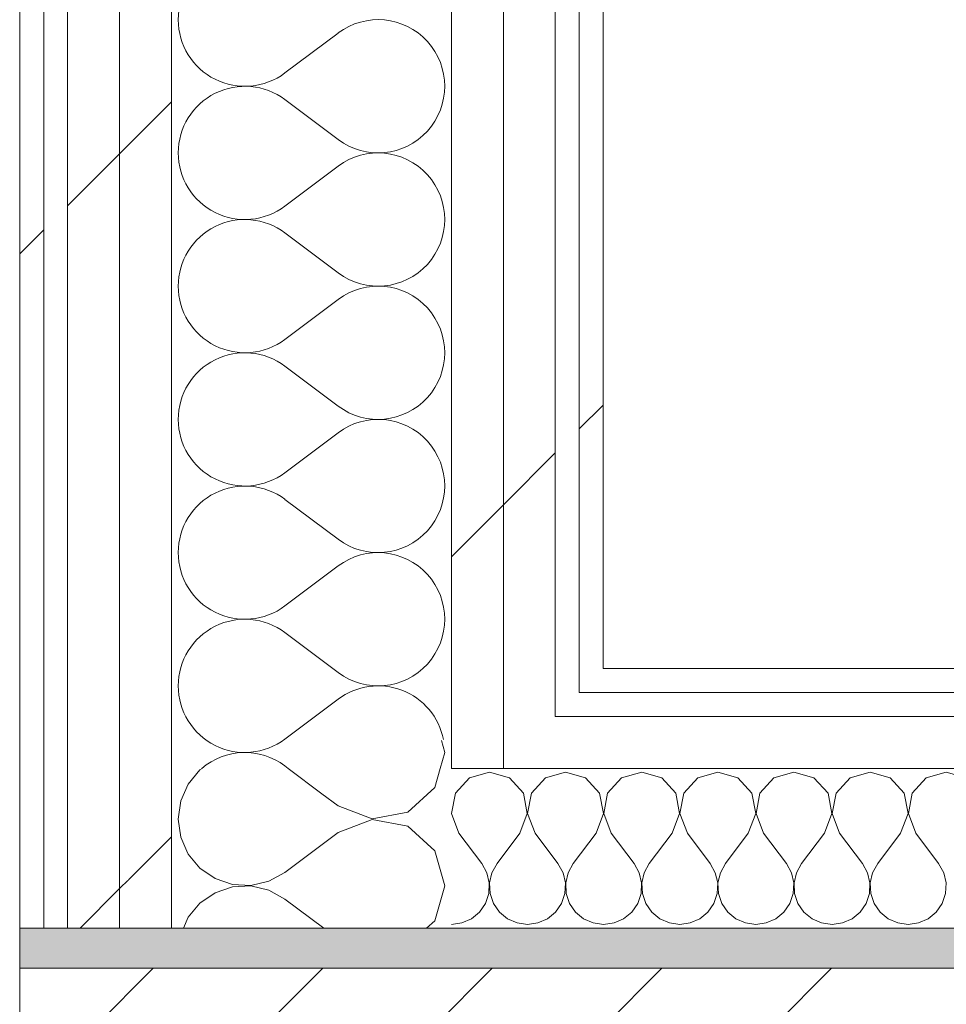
# Model space of a CAD drawing. Header units: millimetres. Extents: x -30280 to 19093, y -17460 to 4378.
# Tile 19 of 188: x -28051 to -27819, y -1213 to -967. Entities that reach past the tile are written whole.
import ezdxf

# ---------------------------------------------------------------- set-up
doc = ezdxf.new("R2010")
doc.units = ezdxf.units.MM
doc.header["$MEASUREMENT"] = 0
doc.linetypes.add('Wipeout_Contour', pattern=[1000, 0, -1000])
for name, color, linetype in [('12_FAÇ_Façana', 7, 'Continuous'), ('Nuevo_06_COT_Generals', 7, 'Continuous'), ('Nuevo_08_E_Envans secs', 7, 'Continuous')]:
    doc.layers.add(name, color=color, linetype=linetype)
for name, color, linetype, lineweight, true_color in [('12_FAÇ_Façana_Pluma_Nº__176', 7, 'Continuous', 15, 0x93a0c6), ('Nuevo_08_E_Envans secs_Pluma_Nº__102', 7, 'Continuous', 5, 0xcccccc), ('Nuevo_08_E_Envans secs_Pluma_Nº__171', 171, 'Continuous', 13, 0xaaaaff), ('Nuevo_08_E_Envans secs_Pluma_Nº__177', 7, 'Continuous', 15, 0xf7e046)]:
    doc.layers.add(name, color=color, linetype=linetype, lineweight=lineweight, true_color=true_color)
for name, color, linetype, lineweight in [('12_FAÇ_Façana_Pluma_Nº__2', 8, 'Continuous', 5), ('12_FAÇ_Façana_Pluma_Nº__7', 7, 'Continuous', 5), ('Nuevo_06_COT_Generals_Pluma_Nº__1', 7, 'Continuous', 5), ('Nuevo_08_E_Envans secs_Pluma_Nº__1', 7, 'Continuous', 5)]:
    doc.layers.add(name, color=color, linetype=linetype, lineweight=lineweight)
doc.styles.add('Estilo_Generado_1', font='txt')
doc.dimstyles.new('Estilo_Generado__2', dxfattribs={"dimtxt": 100, "dimasz": 38, "dimexe": 0.18, "dimexo": 300, "dimgap": 0, "dimtad": 1, "dimlfac": 0.001, "dimzin": 0, "dimdsep": 46, "dimtxsty": 'Estilo_Generado_1', "dimblk": 'ARROWHEAD_2', "dimblk1": 'ARROWHEAD_2', "dimblk2": 'ARROWHEAD_2', "dimcen": 0.09, "dimclrd": 7, "dimclre": 7, "dimclrt": 7, "dimadec": 0, "dimazin": 0, "dimtfac": 1, "dimtdec": 4, "dimtmove": 0, "dimatfit": 3, "dimfxl": 0, "dimtolj": 1, "dimtzin": 0, "dimarcsym": 0})
pattern_1 = [(45, (0, 0), (-21.213203, 21.213203), [])]
pattern_2 = [(45, (0, 0), (-183.8478, 183.8478), [195, -65]), (45, (7e-14, 183.85), (-183.8478, 183.8478), [195, -65])]

# ---------------------------------------------------------------- blocks, each defined once
blk = doc.blocks.new('Muro_4_1', base_point=(-28050.85, -1193.98))
at = {"layer": '12_FAÇ_Façana_Pluma_Nº__176', "linetype": 'Continuous', "lineweight": 0, "true_color": 0x495063}
for points in [[(-28050.85, -1203.98), (-28043.72, -1203.98), (-28050.85, -1193.98)], [(-25366.43, -1193.98), (-28050.85, -1193.98), (-28043.72, -1203.98), (-25366.43, -1203.98)]]:
    blk.add_hatch(color=251, dxfattribs=at).paths.add_polyline_path(points)
at = {"layer": '12_FAÇ_Façana_Pluma_Nº__2', "linetype": 'Continuous', "lineweight": 5}
h = blk.add_hatch(dxfattribs=at)
h.set_pattern_fill('Ceramic_0001', color=8, style=0, pattern_type=2)
h.set_pattern_definition(pattern_1)
h.paths.add_polyline_path([(-28050.85, -1203.98), (-28050.85, -1418.98), (-28030.85, -1418.98), (-28030.85, -1222.03), (-28043.72, -1203.98)])
h = blk.add_hatch(dxfattribs=at)
h.set_pattern_fill('Ceramic_0001', color=8, style=0, pattern_type=2)
h.set_pattern_definition(pattern_1)
h.paths.add_polyline_path([(-27890.45, -1418.98), (-25366.43, -1418.98), (-25366.43, -1203.98), (-28043.72, -1203.98)])
at = {"layer": '12_FAÇ_Façana_Pluma_Nº__7', "color": 7, "linetype": 'Continuous', "lineweight": 5}
for p, q in [((-28043.72, -1203.98), (-28050.85, -1203.98)), ((-25366.43, -1203.98), (-28043.72, -1203.98))]:
    blk.add_line(p, q, dxfattribs=at)
at = {"layer": '12_FAÇ_Façana_Pluma_Nº__7', "color": 7, "linetype": 'Continuous', "lineweight": 5, "flags": 128}
for points in [[(-28050.85, -1193.98), (-28050.85, -1203.98)], [(-25366.43, -1193.98), (-28050.85, -1193.98)], [(-28050.85, -1203.98), (-28050.85, -1418.98)]]:
    blk.add_lwpolyline(points, dxfattribs=at)
blk = doc.blocks.new('*X425')
at = {"layer": 'Nuevo_08_E_Envans secs_Pluma_Nº__102', "color": 254, "linetype": 'Continuous', "lineweight": 5, "true_color": 0xcccccc}
for p, q in [((-27933.33, -1154.93), (-27938.34, -1156.35)), ((-27928.33, -1156.35), (-27933.33, -1154.93)), ((-27914.29, -1154.93), (-27919.29, -1156.35)), ((-27909.28, -1156.35), (-27914.29, -1154.93)), ((-27895.24, -1154.93), (-27900.25, -1156.35)), ((-27890.23, -1156.35), (-27895.24, -1154.93)), ((-27876.19, -1154.93), (-27881.2, -1156.35)), ((-27871.18, -1156.35), (-27876.19, -1154.93)), ((-27857.14, -1154.93), (-27862.15, -1156.35)), ((-27852.14, -1156.35), (-27857.14, -1154.93)), ((-27838.1, -1154.93), (-27843.1, -1156.35)), ((-27833.09, -1156.35), (-27838.1, -1154.93)), ((-27819.05, -1154.93), (-27824.05, -1156.35)), ((-27814.04, -1156.35), (-27819.05, -1154.93)), ((-27938.34, -1156.35), (-27941.85, -1160.19)), ((-27924.81, -1160.19), (-27928.33, -1156.35)), ((-27919.29, -1156.35), (-27922.8, -1160.19)), ((-27905.77, -1160.19), (-27909.28, -1156.35)), ((-27900.25, -1156.35), (-27903.76, -1160.19)), ((-27886.72, -1160.19), (-27890.23, -1156.35)), ((-27881.2, -1156.35), (-27884.71, -1160.19)), ((-27867.67, -1160.19), (-27871.18, -1156.35)), ((-27862.15, -1156.35), (-27865.66, -1160.19)), ((-27848.62, -1160.19), (-27852.14, -1156.35)), ((-27843.1, -1156.35), (-27846.61, -1160.19)), ((-27829.58, -1160.19), (-27833.09, -1156.35)), ((-27824.05, -1156.35), (-27827.57, -1160.19)), ((-27941.85, -1160.19), (-27942.82, -1165.31)), ((-27923.85, -1165.31), (-27924.81, -1160.19)), ((-27922.8, -1160.19), (-27923.77, -1165.31)), ((-27904.8, -1165.31), (-27905.77, -1160.19)), ((-27903.76, -1160.19), (-27904.72, -1165.31)), ((-27885.75, -1165.31), (-27886.72, -1160.19)), ((-27884.71, -1160.19), (-27885.68, -1165.31)), ((-27866.71, -1165.31), (-27867.67, -1160.19)), ((-27865.66, -1160.19), (-27866.63, -1165.31)), ((-27847.66, -1165.31), (-27848.62, -1160.19)), ((-27846.61, -1160.19), (-27847.58, -1165.31)), ((-27828.61, -1165.31), (-27829.58, -1160.19)), ((-27827.57, -1160.19), (-27828.53, -1165.31)), ((-27942.82, -1165.31), (-27940.95, -1170.17)), ((-27925.71, -1170.17), (-27923.85, -1165.31)), ((-27923.77, -1165.31), (-27921.9, -1170.17)), ((-27906.67, -1170.17), (-27904.8, -1165.31)), ((-27904.72, -1165.31), (-27902.86, -1170.17)), ((-27887.62, -1170.17), (-27885.75, -1165.31)), ((-27885.68, -1165.31), (-27883.81, -1170.17)), ((-27868.57, -1170.17), (-27866.71, -1165.31)), ((-27866.63, -1165.31), (-27864.76, -1170.17)), ((-27849.52, -1170.17), (-27847.66, -1165.31)), ((-27847.58, -1165.31), (-27845.71, -1170.17)), ((-27830.48, -1170.17), (-27828.61, -1165.31)), ((-27828.53, -1165.31), (-27826.67, -1170.17)), ((-27940.95, -1170.17), (-27935.24, -1177.79)), ((-27925.71, -1170.17), (-27931.43, -1177.79)), ((-27921.9, -1170.17), (-27916.19, -1177.79)), ((-27906.67, -1170.17), (-27912.38, -1177.79)), ((-27902.86, -1170.17), (-27897.14, -1177.79)), ((-27887.62, -1170.17), (-27893.33, -1177.79)), ((-27883.81, -1170.17), (-27878.1, -1177.79)), ((-27868.57, -1170.17), (-27874.29, -1177.79)), ((-27864.76, -1170.17), (-27859.05, -1177.79)), ((-27849.52, -1170.17), (-27855.24, -1177.79)), ((-27845.71, -1170.17), (-27840, -1177.79)), ((-27830.48, -1170.17), (-27836.19, -1177.79)), ((-27826.67, -1170.17), (-27820.95, -1177.79)), ((-27933.97, -1180.08), (-27935.24, -1177.79)), ((-27931.43, -1177.79), (-27932.7, -1180.08)), ((-27914.92, -1180.08), (-27916.19, -1177.79)), ((-27912.38, -1177.79), (-27913.65, -1180.08)), ((-27895.87, -1180.08), (-27897.14, -1177.79)), ((-27893.33, -1177.79), (-27894.6, -1180.08)), ((-27876.82, -1180.08), (-27878.1, -1177.79)), ((-27874.29, -1177.79), (-27875.56, -1180.08)), ((-27857.78, -1180.08), (-27859.05, -1177.79)), ((-27855.24, -1177.79), (-27856.51, -1180.08)), ((-27838.73, -1180.08), (-27840, -1177.79)), ((-27836.19, -1177.79), (-27837.46, -1180.08)), ((-27819.68, -1180.08), (-27820.95, -1177.79)), ((-27933.37, -1182.64), (-27933.97, -1180.08)), ((-27932.7, -1180.08), (-27933.29, -1182.64)), ((-27914.32, -1182.64), (-27914.92, -1180.08)), ((-27913.65, -1180.08), (-27914.25, -1182.64)), ((-27895.28, -1182.64), (-27895.87, -1180.08)), ((-27894.6, -1180.08), (-27895.2, -1182.64)), ((-27876.23, -1182.64), (-27876.82, -1180.08)), ((-27875.56, -1180.08), (-27876.15, -1182.64)), ((-27857.18, -1182.64), (-27857.78, -1180.08)), ((-27856.51, -1180.08), (-27857.1, -1182.64)), ((-27838.13, -1182.64), (-27838.73, -1180.08)), ((-27837.46, -1180.08), (-27838.06, -1182.64)), ((-27819.09, -1182.64), (-27819.68, -1180.08)), ((-27933.5, -1185.27), (-27933.37, -1182.64)), ((-27933.29, -1182.64), (-27933.17, -1185.27)), ((-27914.45, -1185.27), (-27914.32, -1182.64)), ((-27914.25, -1182.64), (-27914.12, -1185.27)), ((-27895.4, -1185.27), (-27895.28, -1182.64)), ((-27895.2, -1182.64), (-27895.07, -1185.27)), ((-27876.36, -1185.27), (-27876.23, -1182.64)), ((-27876.15, -1182.64), (-27876.02, -1185.27)), ((-27857.31, -1185.27), (-27857.18, -1182.64)), ((-27857.1, -1182.64), (-27856.98, -1185.27)), ((-27838.26, -1185.27), (-27838.13, -1182.64)), ((-27838.06, -1182.64), (-27837.93, -1185.27)), ((-27819.21, -1185.27), (-27819.09, -1182.64)), ((-27934.34, -1187.76), (-27933.5, -1185.27)), ((-27933.17, -1185.27), (-27932.33, -1187.76)), ((-27915.29, -1187.76), (-27914.45, -1185.27)), ((-27914.12, -1185.27), (-27913.28, -1187.76)), ((-27896.24, -1187.76), (-27895.4, -1185.27)), ((-27895.07, -1185.27), (-27894.23, -1187.76)), ((-27877.2, -1187.76), (-27876.36, -1185.27)), ((-27876.02, -1185.27), (-27875.19, -1187.76)), ((-27858.15, -1187.76), (-27857.31, -1185.27)), ((-27856.98, -1185.27), (-27856.14, -1187.76)), ((-27839.1, -1187.76), (-27838.26, -1185.27)), ((-27837.93, -1185.27), (-27837.09, -1187.76)), ((-27820.05, -1187.76), (-27819.21, -1185.27)), ((-27935.83, -1189.92), (-27934.34, -1187.76)), ((-27932.33, -1187.76), (-27930.84, -1189.92)), ((-27916.78, -1189.92), (-27915.29, -1187.76)), ((-27913.28, -1187.76), (-27911.79, -1189.92)), ((-27897.73, -1189.92), (-27896.24, -1187.76)), ((-27894.23, -1187.76), (-27892.74, -1189.92)), ((-27878.68, -1189.92), (-27877.2, -1187.76)), ((-27875.19, -1187.76), (-27873.7, -1189.92)), ((-27859.64, -1189.92), (-27858.15, -1187.76)), ((-27856.14, -1187.76), (-27854.65, -1189.92)), ((-27840.59, -1189.92), (-27839.1, -1187.76)), ((-27837.09, -1187.76), (-27835.6, -1189.92)), ((-27821.54, -1189.92), (-27820.05, -1187.76)), ((-27940.25, -1192.66), (-27937.85, -1191.6)), ((-27937.85, -1191.6), (-27935.83, -1189.92)), ((-27930.84, -1189.92), (-27928.82, -1191.6)), ((-27928.82, -1191.6), (-27926.41, -1192.66)), ((-27921.21, -1192.66), (-27918.8, -1191.6)), ((-27918.8, -1191.6), (-27916.78, -1189.92)), ((-27911.79, -1189.92), (-27909.77, -1191.6)), ((-27909.77, -1191.6), (-27907.36, -1192.66)), ((-27902.16, -1192.66), (-27899.75, -1191.6)), ((-27899.75, -1191.6), (-27897.73, -1189.92)), ((-27892.74, -1189.92), (-27890.72, -1191.6)), ((-27890.72, -1191.6), (-27888.32, -1192.66)), ((-27883.11, -1192.66), (-27880.71, -1191.6)), ((-27880.71, -1191.6), (-27878.68, -1189.92)), ((-27873.7, -1189.92), (-27871.67, -1191.6)), ((-27871.67, -1191.6), (-27869.27, -1192.66)), ((-27864.06, -1192.66), (-27861.66, -1191.6)), ((-27861.66, -1191.6), (-27859.64, -1189.92)), ((-27854.65, -1189.92), (-27852.63, -1191.6)), ((-27852.63, -1191.6), (-27850.22, -1192.66)), ((-27845.02, -1192.66), (-27842.61, -1191.6)), ((-27842.61, -1191.6), (-27840.59, -1189.92)), ((-27835.6, -1189.92), (-27833.58, -1191.6)), ((-27833.58, -1191.6), (-27831.17, -1192.66)), ((-27825.97, -1192.66), (-27823.56, -1191.6)), ((-27823.56, -1191.6), (-27821.54, -1189.92)), ((-27942.85, -1193.02), (-27940.25, -1192.66)), ((-27926.41, -1192.66), (-27923.81, -1193.02)), ((-27923.81, -1193.02), (-27921.21, -1192.66)), ((-27907.36, -1192.66), (-27904.76, -1193.02)), ((-27904.76, -1193.02), (-27902.16, -1192.66)), ((-27888.32, -1192.66), (-27885.71, -1193.02)), ((-27885.71, -1193.02), (-27883.11, -1192.66)), ((-27869.27, -1192.66), (-27866.67, -1193.02)), ((-27866.67, -1193.02), (-27864.06, -1192.66)), ((-27850.22, -1192.66), (-27847.62, -1193.02)), ((-27847.62, -1193.02), (-27845.02, -1192.66)), ((-27831.17, -1192.66), (-27828.57, -1193.02)), ((-27828.57, -1193.02), (-27825.97, -1192.66))]:
    blk.add_line(p, q, dxfattribs=at)
blk = doc.blocks.new('Muro_116_1', base_point=(-27904.85, -1128.98))
at = {"layer": 'Nuevo_08_E_Envans secs_Pluma_Nº__1', "color": 7, "linetype": 'Continuous', "lineweight": 5, "flags": 128}
blk.add_lwpolyline([(-27942.85, -1193.98), (-25366.43, -1193.98)], dxfattribs=at)
at = {"color": 254, "linetype": 'Wipeout_Contour', "lineweight": 0, "ltscale": 83794.609214}
blk.add_wipeout([(-27910.85, -1131.65), (-27904.85, -1128.98), (-27910.85, -1128.98)], dxfattribs=at).dxf.layer = 'Nuevo_08_E_Envans secs'
at = {"color": 254, "linetype": 'Wipeout_Contour', "lineweight": 0, "ltscale": 106665.583995}
blk.add_wipeout([(-27916.85, -1153.98), (-25366.43, -1153.98), (-25366.43, -1140.98), (-27916.85, -1140.98)], dxfattribs=at).dxf.layer = 'Nuevo_08_E_Envans secs'
at = {"layer": 'Nuevo_08_E_Envans secs_Pluma_Nº__171', "linetype": 'Continuous', "lineweight": 13, "true_color": 0xaaaaff}
h = blk.add_hatch(dxfattribs=at)
h.set_pattern_fill('Panellat_HPL_0001', color=161, style=0, pattern_type=2)
h.set_pattern_definition(pattern_2)
h.paths.add_polyline_path([(-27910.85, -1131.65), (-27904.85, -1128.98), (-27910.85, -1128.98)])
at = {"layer": 'Nuevo_08_E_Envans secs_Pluma_Nº__177', "linetype": 'Continuous', "lineweight": 15, "true_color": 0xf7e046}
h = blk.add_hatch(dxfattribs=at)
h.set_pattern_fill('Panellat_HPL_0001', color=53, style=0, pattern_type=2)
h.set_pattern_definition(pattern_2)
h.paths.add_polyline_path([(-27916.85, -1153.98), (-25366.43, -1153.98), (-25366.43, -1140.98), (-27916.85, -1140.98)])
at = {"color": 254, "linetype": 'Wipeout_Contour', "lineweight": 0, "ltscale": 106638.945313}
blk.add_wipeout([(-27904.85, -1134.98), (-25366.43, -1134.98), (-25366.43, -1128.98), (-27904.85, -1128.98)], dxfattribs=at).dxf.layer = 'Nuevo_08_E_Envans secs'
at = {"color": 254, "linetype": 'Wipeout_Contour', "lineweight": 0, "ltscale": 111787.664173}
blk.add_wipeout([(-27929.85, -1153.98), (-27916.85, -1153.98), (-27916.85, -1140.98), (-27929.85, -1140.98)], dxfattribs=at).dxf.layer = 'Nuevo_08_E_Envans secs'
at = {"layer": 'Nuevo_08_E_Envans secs_Pluma_Nº__171', "linetype": 'Continuous', "lineweight": 13, "true_color": 0xaaaaff}
h = blk.add_hatch(dxfattribs=at)
h.set_pattern_fill('Panellat_HPL_0001', color=161, style=0, pattern_type=2)
h.set_pattern_definition(pattern_2)
h.paths.add_polyline_path([(-27904.85, -1134.98), (-25366.43, -1134.98), (-25366.43, -1128.98), (-27904.85, -1128.98)])
at = {"layer": 'Nuevo_08_E_Envans secs_Pluma_Nº__177', "linetype": 'Continuous', "lineweight": 15, "true_color": 0xf7e046}
h = blk.add_hatch(dxfattribs=at)
h.set_pattern_fill('Panellat_HPL_0001', color=53, style=0, pattern_type=2)
h.set_pattern_definition(pattern_2)
h.paths.add_polyline_path([(-27929.85, -1153.98), (-27916.85, -1153.98), (-27916.85, -1140.98), (-27929.85, -1140.98)])
at = {"layer": 'Nuevo_08_E_Envans secs_Pluma_Nº__1', "color": 7, "linetype": 'Continuous', "lineweight": 5}
for p, q in [((-27916.85, -1140.98), (-27916.85, -1134.98)), ((-27929.85, -1153.98), (-27929.85, -1140.98)), ((-25366.43, -1140.98), (-27916.85, -1140.98)), ((-27942.85, -1153.98), (-27929.85, -1153.98)), ((-25366.43, -1153.98), (-27929.85, -1153.98))]:
    blk.add_line(p, q, dxfattribs=at)
at = {"layer": 'Nuevo_08_E_Envans secs', "color": 7, "lineweight": 20}
blk.add_blockref('*X425', (0, 0), dxfattribs=at)
at = {"color": 254, "linetype": 'Wipeout_Contour', "lineweight": 0, "ltscale": 111723.310356}
blk.add_wipeout([(-27904.85, -1128.98), (-27910.85, -1131.65), (-27910.85, -1134.98), (-27904.85, -1134.98)], dxfattribs=at).dxf.layer = 'Nuevo_08_E_Envans secs'
at = {"layer": 'Nuevo_08_E_Envans secs_Pluma_Nº__171', "linetype": 'Continuous', "lineweight": 13, "true_color": 0xaaaaff}
h = blk.add_hatch(dxfattribs=at)
h.set_pattern_fill('Panellat_HPL_0001', color=161, style=0, pattern_type=2)
h.set_pattern_definition(pattern_2)
h.paths.add_polyline_path([(-27904.85, -1128.98), (-27910.85, -1131.65), (-27910.85, -1134.98), (-27904.85, -1134.98)])
at = {"layer": 'Nuevo_08_E_Envans secs_Pluma_Nº__1', "color": 7, "linetype": 'Continuous', "lineweight": 5}
for p, q in [((-27910.85, -1128.98), (-27910.85, -1131.65)), ((-27910.85, -1134.98), (-27910.85, -1131.65)), ((-25366.43, -1134.98), (-27910.85, -1134.98))]:
    blk.add_line(p, q, dxfattribs=at)
at = {"layer": 'Nuevo_08_E_Envans secs_Pluma_Nº__1', "color": 7, "linetype": 'Continuous', "lineweight": 5, "flags": 128}
blk.add_lwpolyline([(-25366.43, -1128.98), (-27904.85, -1128.98)], dxfattribs=at)
blk = doc.blocks.new('*X428')
at = {"layer": 'Nuevo_08_E_Envans secs_Pluma_Nº__102', "color": 254, "linetype": 'Continuous', "lineweight": 5, "true_color": 0xcccccc}
for p, q in [((-27944.51, -1150), (-27945.36, -1147.01)), ((-27945.64, -1153.98), (-27944.51, -1150))]:
    blk.add_line(p, q, dxfattribs=at)
blk = doc.blocks.new('*X429')
at = {"layer": 'Nuevo_08_E_Envans secs_Pluma_Nº__102', "color": 254, "linetype": 'Continuous', "lineweight": 5, "true_color": 0xcccccc}
for p, q in [((-27947, -1158.76), (-27945.64, -1153.98)), ((-27953.73, -1164.91), (-27947, -1158.76)), ((-27971.18, -1163.33), (-27975.22, -1160.31)), ((-27971.18, -1163.33), (-27962.68, -1166.6)), ((-27962.68, -1166.6), (-27953.73, -1164.91)), ((-27962.68, -1166.73), (-27971.18, -1170)), ((-27953.73, -1168.43), (-27962.68, -1166.73)), ((-27971.18, -1170), (-27984.51, -1180)), ((-27947, -1174.57), (-27953.73, -1168.43)), ((-27944.51, -1183.33), (-27947, -1174.57)), ((-28008.77, -1175.24), (-28008.69, -1175.43)), ((-28008.69, -1175.43), (-28005.76, -1178.97)), ((-28005.76, -1178.97), (-28001.97, -1181.57)), ((-28001.97, -1181.57), (-27997.61, -1183.04)), ((-27993.02, -1183.27), (-27988.54, -1182.23)), ((-27988.54, -1182.23), (-27984.51, -1180)), ((-27997.61, -1183.62), (-28001.97, -1185.09)), ((-27997.61, -1183.04), (-27993.02, -1183.27)), ((-27993.02, -1183.4), (-27997.61, -1183.62)), ((-27988.54, -1184.44), (-27993.02, -1183.4)), ((-27984.51, -1186.67), (-27988.54, -1184.44)), ((-27947, -1192.1), (-27944.51, -1183.33)), ((-28001.97, -1185.09), (-28005.76, -1187.7)), ((-27974.77, -1193.98), (-27984.51, -1186.67)), ((-28005.76, -1187.7), (-28008.69, -1191.24)), ((-28008.69, -1191.24), (-28009.9, -1193.98)), ((-27949.06, -1193.98), (-27947, -1192.1))]:
    blk.add_line(p, q, dxfattribs=at)
blk = doc.blocks.new('*X430')
at = {"layer": 'Nuevo_08_E_Envans secs_Pluma_Nº__102', "color": 254, "linetype": 'Continuous', "lineweight": 5, "true_color": 0xcccccc}
for p, q in [((-28005.76, -1154.36), (-28008.69, -1157.9)), ((-28005.19, -1153.98), (-28005.76, -1154.36)), ((-27975.22, -1160.31), (-27983.66, -1153.98)), ((-28008.69, -1157.9), (-28010.55, -1162.11)), ((-28010.55, -1162.11), (-28011.18, -1166.67)), ((-28011.18, -1166.67), (-28010.55, -1171.22)), ((-28010.55, -1171.22), (-28008.77, -1175.24))]:
    blk.add_line(p, q, dxfattribs=at)
blk = doc.blocks.new('*X431')
at = {"layer": 'Nuevo_08_E_Envans secs_Pluma_Nº__102', "color": 254, "linetype": 'Continuous', "lineweight": 5, "true_color": 0xcccccc}
for p, q in [((-27971.18, -970), (-27984.51, -980)), ((-27971.18, -996.67), (-27984.51, -986.67)), ((-27971.18, -1003.33), (-27984.51, -1013.33)), ((-27971.18, -1030), (-27984.51, -1020)), ((-27971.18, -1036.67), (-27984.51, -1046.67)), ((-27971.18, -1063.33), (-27984.51, -1053.33)), ((-27971.18, -1070), (-27984.51, -1080)), ((-27971.18, -1096.67), (-27984.51, -1086.67)), ((-27971.18, -1103.33), (-27984.51, -1113.33)), ((-27971.18, -1130), (-27984.51, -1120)), ((-27971.18, -1136.67), (-27984.51, -1146.67)), ((-27983.66, -1153.98), (-27984.51, -1153.33))]:
    blk.add_line(p, q, dxfattribs=at)
for centre, start, end in [((-27994.51, -966.67), 53.1301, 180), ((-27994.51, -966.67), 180, 306.8699), ((-27961.18, -983.33), 233.1301, 126.8699), ((-27994.51, -1000), 53.1301, 180), ((-27994.51, -1000), 180, 306.8699), ((-27961.18, -1016.67), 233.1301, 126.8699), ((-27994.51, -1033.33), 53.1301, 180), ((-27994.51, -1033.33), 180, 306.8699), ((-27961.18, -1050), 233.1301, 126.8699), ((-27994.51, -1066.67), 53.1301, 180), ((-27994.51, -1066.67), 180, 306.8699), ((-27961.18, -1083.33), 233.1301, 126.8699), ((-27994.51, -1100), 53.1301, 180), ((-27994.51, -1100), 180, 306.8699), ((-27961.18, -1116.67), 233.1301, 126.8699), ((-27994.51, -1133.33), 53.1301, 180), ((-27994.51, -1133.33), 180, 306.8699), ((-27961.18, -1150), 11.1543, 126.8699), ((-27994.51, -1166.67), 53.1301, 130.4078)]:
    blk.add_arc(centre, 16.67, start, end, dxfattribs=at)
blk = doc.blocks.new('Muro_117_1', base_point=(-27904.85, 1700.85))
at = {"layer": 'Nuevo_08_E_Envans secs_Pluma_Nº__1', "color": 7, "linetype": 'Continuous', "lineweight": 5}
blk.add_line((-27910.85, -1134.98), (-27910.85, -1131.65), dxfattribs=at)
at = {"layer": 'Nuevo_08_E_Envans secs', "color": 7, "lineweight": 20}
for name in ['*X431', '*X428', '*X430', '*X429']:
    blk.add_blockref(name, (0, 0), dxfattribs=at)
at = {"color": 254, "linetype": 'Wipeout_Contour', "lineweight": 0, "ltscale": 111763.605754}
blk.add_wipeout([(-27910.85, 1554.85), (-27910.85, -1128.98), (-27904.85, -1128.98), (-27904.85, 1554.85)], dxfattribs=at).dxf.layer = 'Nuevo_08_E_Envans secs'
at = {"color": 254, "linetype": 'Wipeout_Contour', "lineweight": 0, "ltscale": 83821.699525}
blk.add_wipeout([(-27916.85, -1134.32), (-27918.33, -1134.98), (-27916.85, -1134.98)], dxfattribs=at).dxf.layer = 'Nuevo_08_E_Envans secs'
at = {"color": 254, "linetype": 'Wipeout_Contour', "lineweight": 0, "ltscale": 112177.930849}
blk.add_wipeout([(-28025.85, -1193.98), (-28012.85, -1193.98), (-28012.85, -1177.06), (-28025.85, -1182.85)], dxfattribs=at).dxf.layer = 'Nuevo_08_E_Envans secs'
at = {"color": 254, "linetype": 'Wipeout_Contour', "lineweight": 0, "ltscale": 84217.160009}
blk.add_wipeout([(-28044.85, -1191.3), (-28050.85, -1193.98), (-28044.85, -1193.98)], dxfattribs=at).dxf.layer = 'Nuevo_08_E_Envans secs'
at = {"layer": 'Nuevo_08_E_Envans secs_Pluma_Nº__171', "linetype": 'Continuous', "lineweight": 13, "true_color": 0xaaaaff}
h = blk.add_hatch(dxfattribs=at)
h.set_pattern_fill('Panellat_HPL_0001', color=161, style=0, pattern_type=2)
h.set_pattern_definition(pattern_2)
h.paths.add_polyline_path([(-27910.85, 1554.85), (-27910.85, -1128.98), (-27904.85, -1128.98), (-27904.85, 1554.85)])
h = blk.add_hatch(dxfattribs=at)
h.set_pattern_fill('Panellat_HPL_0001', color=161, style=0, pattern_type=2)
h.set_pattern_definition(pattern_2)
h.paths.add_polyline_path([(-28044.85, -1191.3), (-28050.85, -1193.98), (-28044.85, -1193.98)])
at = {"layer": 'Nuevo_08_E_Envans secs_Pluma_Nº__177', "linetype": 'Continuous', "lineweight": 15, "true_color": 0xf7e046}
h = blk.add_hatch(dxfattribs=at)
h.set_pattern_fill('Panellat_HPL_0001', color=53, style=0, pattern_type=2)
h.set_pattern_definition(pattern_2)
h.paths.add_polyline_path([(-27916.85, -1134.32), (-27918.33, -1134.98), (-27916.85, -1134.98)])
h = blk.add_hatch(dxfattribs=at)
h.set_pattern_fill('Panellat_HPL_0001', color=53, style=0, pattern_type=2)
h.set_pattern_definition(pattern_2)
h.paths.add_polyline_path([(-28025.85, -1193.98), (-28012.85, -1193.98), (-28012.85, -1177.06), (-28025.85, -1182.85)])
at = {"layer": 'Nuevo_08_E_Envans secs_Pluma_Nº__1', "color": 7, "linetype": 'Continuous', "lineweight": 5}
for q in [(-27910.85, 1560.85), (-27910.85, -1131.65)]:
    blk.add_line((-27910.85, -1128.98), q, dxfattribs=at)
at = {"layer": 'Nuevo_08_E_Envans secs_Pluma_Nº__1', "color": 7, "linetype": 'Continuous', "lineweight": 5, "flags": 128}
for points in [[(-27904.85, -1128.98), (-27904.85, 1554.85)], [(-28012.85, -1193.98), (-27942.85, -1193.98)]]:
    blk.add_lwpolyline(points, dxfattribs=at)
at = {"color": 254, "linetype": 'Wipeout_Contour', "lineweight": 0, "ltscale": 112344.405734}
blk.add_wipeout([(-28050.85, 1694.85), (-28050.85, -1193.98), (-28044.85, -1191.3), (-28044.85, 1694.85)], dxfattribs=at).dxf.layer = 'Nuevo_08_E_Envans secs'
at = {"color": 254, "linetype": 'Wipeout_Contour', "lineweight": 0, "ltscale": 139728.103282}
blk.add_wipeout([(-27929.85, -1140.98), (-27916.85, -1140.98), (-27916.85, -1134.98), (-27918.33, -1134.98), (-27929.85, -1140.11)], dxfattribs=at).dxf.layer = 'Nuevo_08_E_Envans secs'
at = {"color": 254, "linetype": 'Wipeout_Contour', "lineweight": 0, "ltscale": 112230.379843}
blk.add_wipeout([(-28038.85, -1193.98), (-28025.85, -1193.98), (-28025.85, -1182.85), (-28038.85, -1188.63)], dxfattribs=at).dxf.layer = 'Nuevo_08_E_Envans secs'
at = {"layer": 'Nuevo_08_E_Envans secs_Pluma_Nº__171', "linetype": 'Continuous', "lineweight": 13, "true_color": 0xaaaaff}
h = blk.add_hatch(dxfattribs=at)
h.set_pattern_fill('Panellat_HPL_0001', color=161, style=0, pattern_type=2)
h.set_pattern_definition(pattern_2)
h.paths.add_polyline_path([(-28050.85, 1694.85), (-28050.85, -1193.98), (-28044.85, -1191.3), (-28044.85, 1694.85)])
at = {"layer": 'Nuevo_08_E_Envans secs_Pluma_Nº__177', "linetype": 'Continuous', "lineweight": 15, "true_color": 0xf7e046}
h = blk.add_hatch(dxfattribs=at)
h.set_pattern_fill('Panellat_HPL_0001', color=53, style=0, pattern_type=2)
h.set_pattern_definition(pattern_2)
h.paths.add_polyline_path([(-27929.85, -1140.98), (-27916.85, -1140.98), (-27916.85, -1134.98), (-27918.33, -1134.98), (-27929.85, -1140.11)])
h = blk.add_hatch(dxfattribs=at)
h.set_pattern_fill('Panellat_HPL_0001', color=53, style=0, pattern_type=2)
h.set_pattern_definition(pattern_2)
h.paths.add_polyline_path([(-28038.85, -1193.98), (-28025.85, -1193.98), (-28025.85, -1182.85), (-28038.85, -1188.63)])
at = {"layer": 'Nuevo_08_E_Envans secs_Pluma_Nº__1', "color": 7, "linetype": 'Continuous', "lineweight": 5}
for p, q in [((-28044.85, -1191.3), (-28044.85, 1694.85)), ((-28044.85, -1193.98), (-28044.85, -1191.3))]:
    blk.add_line(p, q, dxfattribs=at)
at = {"layer": 'Nuevo_08_E_Envans secs_Pluma_Nº__1', "color": 7, "linetype": 'Continuous', "lineweight": 5, "flags": 128}
for points in [[(-28050.85, 1700.85), (-28050.85, -1193.98)], [(-28050.85, -1193.98), (-28044.85, -1193.98)], [(-28044.85, -1193.98), (-28038.85, -1193.98)], [(-28038.85, -1193.98), (-28025.85, -1193.98)], [(-28025.85, -1193.98), (-28012.85, -1193.98)]]:
    blk.add_lwpolyline(points, dxfattribs=at)
at = {"color": 254, "linetype": 'Wipeout_Contour', "lineweight": 0, "ltscale": 112225.659983}
blk.add_wipeout([(-28025.85, 1662.85), (-28025.85, -1182.85), (-28012.85, -1177.06), (-28012.85, 1662.85)], dxfattribs=at).dxf.layer = 'Nuevo_08_E_Envans secs'
at = {"color": 254, "linetype": 'Wipeout_Contour', "lineweight": 0, "ltscale": 83861.867948}
blk.add_wipeout([(-27929.85, -1140.11), (-27931.8, -1140.98), (-27929.85, -1140.98)], dxfattribs=at).dxf.layer = 'Nuevo_08_E_Envans secs'
at = {"layer": 'Nuevo_08_E_Envans secs_Pluma_Nº__177', "linetype": 'Continuous', "lineweight": 15, "true_color": 0xf7e046}
h = blk.add_hatch(dxfattribs=at)
h.set_pattern_fill('Panellat_HPL_0001', color=53, style=0, pattern_type=2)
h.set_pattern_definition(pattern_2)
h.paths.add_polyline_path([(-28025.85, 1662.85), (-28025.85, -1182.85), (-28012.85, -1177.06), (-28012.85, 1662.85)])
h = blk.add_hatch(dxfattribs=at)
h.set_pattern_fill('Panellat_HPL_0001', color=53, style=0, pattern_type=2)
h.set_pattern_definition(pattern_2)
h.paths.add_polyline_path([(-27929.85, -1140.11), (-27931.8, -1140.98), (-27929.85, -1140.98)])
at = {"layer": 'Nuevo_08_E_Envans secs_Pluma_Nº__1', "color": 7, "linetype": 'Continuous', "lineweight": 5}
for p, q in [((-28012.85, -1177.06), (-28012.85, 1662.85)), ((-28012.85, -1193.98), (-28012.85, -1177.06))]:
    blk.add_line(p, q, dxfattribs=at)
at = {"color": 254, "linetype": 'Wipeout_Contour', "lineweight": 0, "ltscale": 112279.624925}
blk.add_wipeout([(-28038.85, 1675.85), (-28038.85, -1188.63), (-28025.85, -1182.85), (-28025.85, 1675.85)], dxfattribs=at).dxf.layer = 'Nuevo_08_E_Envans secs'
at = {"color": 254, "linetype": 'Wipeout_Contour', "lineweight": 0, "ltscale": 139795.261912}
blk.add_wipeout([(-27942.85, -1153.98), (-27929.85, -1153.98), (-27929.85, -1140.98), (-27931.8, -1140.98), (-27942.85, -1145.89)], dxfattribs=at).dxf.layer = 'Nuevo_08_E_Envans secs'
at = {"layer": 'Nuevo_08_E_Envans secs_Pluma_Nº__177', "linetype": 'Continuous', "lineweight": 15, "true_color": 0xf7e046}
h = blk.add_hatch(dxfattribs=at)
h.set_pattern_fill('Panellat_HPL_0001', color=53, style=0, pattern_type=2)
h.set_pattern_definition(pattern_2)
h.paths.add_polyline_path([(-28038.85, 1675.85), (-28038.85, -1188.63), (-28025.85, -1182.85), (-28025.85, 1675.85)])
h = blk.add_hatch(dxfattribs=at)
h.set_pattern_fill('Panellat_HPL_0001', color=53, style=0, pattern_type=2)
h.set_pattern_definition(pattern_2)
h.paths.add_polyline_path([(-27942.85, -1153.98), (-27929.85, -1153.98), (-27929.85, -1140.98), (-27931.8, -1140.98), (-27942.85, -1145.89)])
at = {"layer": 'Nuevo_08_E_Envans secs_Pluma_Nº__1', "color": 7, "linetype": 'Continuous', "lineweight": 5}
for p, q in [((-28038.85, -1188.63), (-28038.85, 1688.85)), ((-28025.85, -1182.85), (-28025.85, 1675.85)), ((-27942.85, -1153.98), (-27929.85, -1153.98)), ((-28025.85, -1193.98), (-28025.85, -1182.85)), ((-28038.85, -1193.98), (-28038.85, -1188.63))]:
    blk.add_line(p, q, dxfattribs=at)
at = {"color": 254, "linetype": 'Wipeout_Contour', "lineweight": 0, "ltscale": 111827.540082}
blk.add_wipeout([(-27929.85, 1566.85), (-27929.85, -1140.11), (-27916.85, -1134.32), (-27916.85, 1566.85)], dxfattribs=at).dxf.layer = 'Nuevo_08_E_Envans secs'
at = {"layer": 'Nuevo_08_E_Envans secs_Pluma_Nº__177', "linetype": 'Continuous', "lineweight": 15, "true_color": 0xf7e046}
h = blk.add_hatch(dxfattribs=at)
h.set_pattern_fill('Panellat_HPL_0001', color=53, style=0, pattern_type=2)
h.set_pattern_definition(pattern_2)
h.paths.add_polyline_path([(-27929.85, 1566.85), (-27929.85, -1140.11), (-27916.85, -1134.32), (-27916.85, 1566.85)])
at = {"layer": 'Nuevo_08_E_Envans secs_Pluma_Nº__1', "color": 7, "linetype": 'Continuous', "lineweight": 5}
for p, q in [((-27916.85, -1134.32), (-27916.85, 1566.85)), ((-27916.85, -1134.98), (-27916.85, -1134.32)), ((-27916.85, -1140.98), (-27916.85, -1134.98))]:
    blk.add_line(p, q, dxfattribs=at)
at = {"color": 254, "linetype": 'Wipeout_Contour', "lineweight": 0, "ltscale": 111881.411746}
blk.add_wipeout([(-27942.85, 1579.85), (-27942.85, -1145.89), (-27929.85, -1140.11), (-27929.85, 1579.85)], dxfattribs=at).dxf.layer = 'Nuevo_08_E_Envans secs'
at = {"layer": 'Nuevo_08_E_Envans secs_Pluma_Nº__177', "linetype": 'Continuous', "lineweight": 15, "true_color": 0xf7e046}
h = blk.add_hatch(dxfattribs=at)
h.set_pattern_fill('Panellat_HPL_0001', color=53, style=0, pattern_type=2)
h.set_pattern_definition(pattern_2)
h.paths.add_polyline_path([(-27942.85, 1579.85), (-27942.85, -1145.89), (-27929.85, -1140.11), (-27929.85, 1579.85)])
at = {"layer": 'Nuevo_08_E_Envans secs_Pluma_Nº__1', "color": 7, "linetype": 'Continuous', "lineweight": 5}
for p, q in [((-27942.85, -1145.89), (-27942.85, 1592.85)), ((-27929.85, -1140.11), (-27929.85, 1579.85)), ((-27929.85, -1140.98), (-27929.85, -1140.11)), ((-27929.85, -1153.98), (-27929.85, -1140.98)), ((-27942.85, -1153.98), (-27942.85, -1145.89))]:
    blk.add_line(p, q, dxfattribs=at)
blk = doc.blocks.new('*D765')
at = {"layer": 'Nuevo_06_COT_Generals_Pluma_Nº__1', "color": 7, "linetype": 'Continuous', "lineweight": 5}
for p, q in [((-27288.77, 1554.85), (-27288.77, 1579.3)), ((-27263.77, 1540.42), (-27313.77, 1569.29)), ((-27251.27, 1554.85), (-27604.85, 1554.85)), ((-27288.77, -1128.98), (-27288.77, 1554.85)), ((-27313.77, -1114.54), (-27263.77, -1143.41)), ((-25666.43, -1128.98), (-27326.27, -1128.98)), ((-27288.77, -1153.43), (-27288.77, -1128.98))]:
    blk.add_line(p, q, dxfattribs=at)
at = {"layer": 'Nuevo_06_COT_Generals_Pluma_Nº__1', "color": 7, "lineweight": 5, "insert": (-27308.77, 75.55), "char_height": 100, "attachment_point": 7, "rotation": 90, "style": 'Estilo_Generado_1'}
blk.add_mtext('\\A1;{\\pql;\\fGotham Book|b0|i0|c0|p0;\\W1.000000;2,68}', dxfattribs=at)
blk = doc.blocks.new('ARROWHEAD_2')
at = {"color": 0, "linetype": 'Continuous', "lineweight": 0}
for p, q in [((-0.3781, -0.655), (0.3781, 0.655)), ((0, 0), (-1, 0))]:
    blk.add_line(p, q, dxfattribs=at)

msp = doc.modelspace()

# ---------------------------------------------------------------- block references
at = {"layer": '12_FAÇ_Façana', "color": 7, "lineweight": 20}
msp.add_blockref('Muro_4_1', (-28050.848, -1193.976), dxfattribs=at)

# ---------------------------------------------------------------- next in the draw order: block references
at = {"layer": 'Nuevo_08_E_Envans secs', "color": 7, "lineweight": 20}
msp.add_blockref('Muro_116_1', (-27904.848, -1128.976), dxfattribs=at)

# ---------------------------------------------------------------- next in the draw order: block references
msp.add_blockref('Muro_117_1', (-27904.848, 1700.853), dxfattribs=at)

# ---------------------------------------------------------------- next in the draw order: dimensions: what is measured, and where the dimension line sits
at = {"layer": 'Nuevo_06_COT_Generals', "color": 7, "linetype": 'Continuous', "lineweight": 5}
dim = msp.add_linear_dim(base=(-27288.771, 1554.853), p1=(-25366.431, -1128.976), p2=(-27904.848, 1554.853), angle=90, dimstyle='Estilo_Generado__2', dxfattribs=at)
dim.commit()
dim.dimension.update_dxf_attribs({"geometry": '*D765', "text_midpoint": (-27358.771, 205.011), "dimtype": 160, "text_rotation": 90})

doc.saveas('drawing.dxf')
